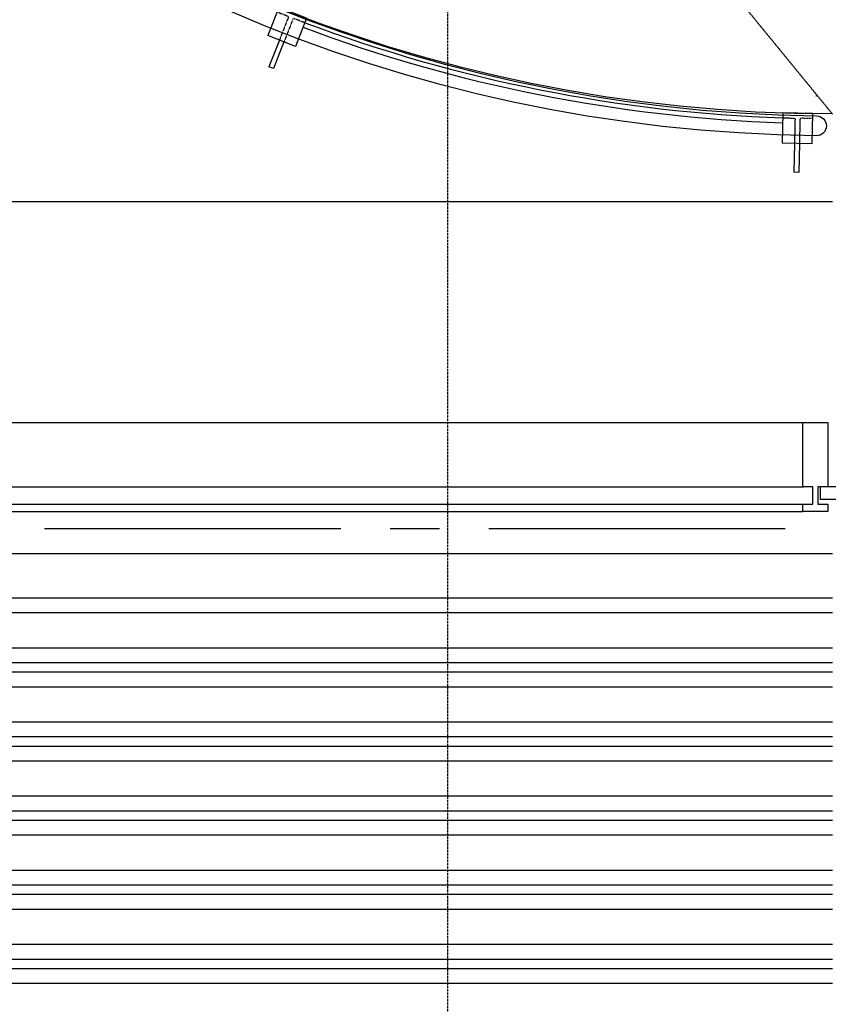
# Model space of a CAD drawing. Extents: x -66955 to 52345, y -20450 to 69550.
# Tile 17 of 132: x -55506 to -53869, y 11622 to 13615. Entities that reach past the tile are written whole.
import ezdxf

# ---------------------------------------------------------------- set-up
doc = ezdxf.new("R2010")
doc.units = 0
doc.header["$MEASUREMENT"] = 0
doc.linetypes.add('DASHED', pattern=[0.75, 0.5, -0.25])
doc.linetypes.add('HIDDEN', pattern=[0.375, 0.25, -0.125])
for name, color, linetype in [('STRAMIEN--05-', 7, 'CONTINUOUS'), ('STRAMIEN--E7-', 7, 'CONTINUOUS'), ('VERD1--22-', 7, 'CONTINUOUS'), ('VERD1--24-', 7, 'CONTINUOUS'), ('VERD1--27-', 7, 'CONTINUOUS'), ('VERD1--28-', 7, 'CONTINUOUS'), ('VERD1--31-', 7, 'CONTINUOUS'), ('VERD1--32-', 7, 'CONTINUOUS')]:
    doc.layers.add(name, color=color, linetype=linetype)

# ---------------------------------------------------------------- blocks, each defined once
blk = doc.blocks.new('*O425')
at = {"layer": 'VERD1--24-', "color": 7, "linetype": 'CONTINUOUS'}
for p, q in [((-6.1, 66.6), (-28.6, 9.4)), ((49.7, 44.7), (-6.1, 66.6)), ((49.7, 44.7), (27.3, -12.5)), ((27.3, -12.5), (-28.6, 9.4)), ((-5.3, 0.2), (-26.5, -53.8)), ((4, -3.4), (-17.2, -57.5)), ((-17.2, -57.5), (-26.5, -53.8))]:
    blk.add_line(p, q, dxfattribs=at)
at = {"layer": 'VERD1--24-', "color": 7, "linetype": 'HIDDEN', "extrusion": (1.91466e-06, -1.00353e-06, 1)}
blk.add_lwpolyline([(-9.8, 57.3), (11.6, 48.9), (11.6, 48.9, -0.414192), (12.8, 46.3), (-7, -4.2)], format="xyb", dxfattribs=at)
at = {"layer": 'VERD1--24-', "color": 7, "linetype": 'HIDDEN', "extrusion": (2.25049e-06, -1.27181e-06, 1)}
blk.add_lwpolyline([(46.1, 35.4), (24.7, 43.8, 0.414226), (22.1, 42.7), (3.4, -5.1)], format="xyb", dxfattribs=at)
blk = doc.blocks.new('*O426')
at = {"layer": 'VERD1--24-', "color": 7, "linetype": 'CONTINUOUS'}
for p, q in [((-6.1, 66.6), (-28.6, 9.4)), ((49.7, 44.7), (-6.1, 66.6)), ((49.7, 44.7), (27.3, -12.5)), ((27.3, -12.5), (-28.6, 9.4)), ((-5.3, 0.2), (-26.5, -53.8)), ((4, -3.4), (-17.2, -57.5)), ((-17.2, -57.5), (-26.5, -53.8))]:
    blk.add_line(p, q, dxfattribs=at)
at = {"layer": 'VERD1--24-', "color": 7, "linetype": 'HIDDEN', "extrusion": (1.53841e-08, -2.58838e-07, 1)}
blk.add_lwpolyline([(-9.8, 57.3), (11.7, 48.9), (11.6, 48.9, -0.414192), (12.8, 46.3), (12.8, 46.3), (-7, -4.2)], format="xyb", dxfattribs=at)
at = {"layer": 'VERD1--24-', "color": 7, "linetype": 'HIDDEN', "extrusion": (2.25017e-06, -1.27168e-06, 1)}
blk.add_lwpolyline([(46.1, 35.4), (24.7, 43.8, 0.414226), (22.1, 42.7), (3.4, -5.1)], format="xyb", dxfattribs=at)
blk = doc.blocks.new('*O424')
at = {"layer": 'VERD1--24-', "color": 7, "linetype": 'CONTINUOUS'}
for name in ['*O425', '*O426']:
    blk.add_blockref(name, (0, 0), dxfattribs=at)
blk = doc.blocks.new('*O428')
at = {"layer": 'VERD1--24-', "color": 7, "linetype": 'CONTINUOUS'}
for p, q in [((-28.6, 60.5), (-30, -1)), ((31.4, 59), (-28.6, 60.5)), ((31.4, 59), (29.9, -2.4)), ((29.9, -2.4), (-30, -1)), ((-5, -1.6), (-6.4, -59.6)), ((5, -1.8), (3.6, -59.9)), ((3.6, -59.9), (-6.4, -59.6))]:
    blk.add_line(p, q, dxfattribs=at)
at = {"layer": 'VERD1--24-', "color": 7, "linetype": 'HIDDEN', "extrusion": (1.03315e-07, -2.38109e-07, 1)}
blk.add_lwpolyline([(-28.8, 50.5), (-5.8, 49.9), (-5.8, 49.9, -0.414192), (-3.9, 47.9), (-3.9, 47.9), (-5.2, -6.3)], format="xyb", dxfattribs=at)
at = {"layer": 'VERD1--24-', "color": 7, "linetype": 'HIDDEN', "extrusion": (5.14396e-07, -3.75431e-07, 1)}
blk.add_lwpolyline([(31.2, 49), (8.2, 49.6, 0.414226), (6.1, 47.6), (6.1, 47.6), (4.9, -3.6)], format="xyb", dxfattribs=at)
blk = doc.blocks.new('*O429')
at = {"layer": 'VERD1--24-', "color": 7, "linetype": 'CONTINUOUS'}
for p, q in [((-28.6, 60.5), (-30, -1)), ((31.4, 59), (-28.6, 60.5)), ((31.4, 59), (29.9, -2.4)), ((29.9, -2.4), (-30, -1)), ((-5, -1.6), (-6.4, -59.6)), ((5, -1.8), (3.6, -59.9)), ((3.6, -59.9), (-6.4, -59.6))]:
    blk.add_line(p, q, dxfattribs=at)
at = {"layer": 'VERD1--24-', "color": 7, "linetype": 'HIDDEN', "extrusion": (1.03875e-07, -2.3812e-07, 1)}
blk.add_lwpolyline([(-28.8, 50.5), (-5.8, 49.9), (-5.8, 49.9, -0.414192), (-3.9, 47.9), (-3.9, 47.9), (-5.2, -6.3)], format="xyb", dxfattribs=at)
at = {"layer": 'VERD1--24-', "color": 7, "linetype": 'HIDDEN', "extrusion": (5.14059e-07, -3.75421e-07, 1)}
blk.add_lwpolyline([(31.2, 49), (8.2, 49.6, 0.414226), (6.1, 47.6), (6.1, 47.6), (4.9, -3.6)], format="xyb", dxfattribs=at)
blk = doc.blocks.new('*O427')
at = {"layer": 'VERD1--24-', "color": 7, "linetype": 'CONTINUOUS'}
for name in ['*O428', '*O429']:
    blk.add_blockref(name, (0, 0), dxfattribs=at)

msp = doc.modelspace()

# ---------------------------------------------------------------- linework, layer by layer
at = {"layer": 'STRAMIEN--05-', "color": 251, "linetype": 'DASHED'}
msp.add_line((-54639, 4749), (-54639, 69050), dxfattribs=at)
at = {"layer": 'STRAMIEN--E7-', "color": 6, "linetype": 'CONTINUOUS'}
for p, q in [((-55156, 12585), (-55456, 12585)), ((-54856, 12585), (-55156, 12585)), ((-54656, 12585), (-54756, 12585)), ((-54256, 12585), (-54556, 12585)), ((-53956, 12585), (-54256, 12585))]:
    msp.add_line(p, q, dxfattribs=at)
at = {"layer": 'VERD1--22-', "color": 7, "linetype": 'CONTINUOUS'}
msp.add_line((-65198, 13247), (-53860, 13247), dxfattribs=at)
at = {"layer": 'VERD1--24-', "color": 7, "linetype": 'CONTINUOUS'}
msp.add_line((-53892.73, 13460.21), (-53893.99, 13460.21), dxfattribs=at)
for radius, start, end in [(3030, 180, 270), (3050, 249.41251, 268.09251), (3040, 249.41416, 268.08074)]:
    msp.add_arc((-53860, 16455.02), radius, start, end, dxfattribs=at)
at = {"layer": 'VERD1--27-', "color": 251, "linetype": 'CONTINUOUS'}
for p, q in [((-53860, 12444.49), (-65764.88, 12444.49)), ((-53860, 12414.49), (-65764.88, 12414.49)), ((-53860, 12343.49), (-65764.88, 12343.49)), ((-53860, 12313.49), (-65764.88, 12313.49)), ((-53860, 12294.49), (-65764.88, 12294.49)), ((-53860, 12264.49), (-65764.88, 12264.49)), ((-53860, 12193.49), (-65764.88, 12193.49)), ((-53860, 12163.49), (-65764.88, 12163.49)), ((-53860, 12144.49), (-65764.88, 12144.49)), ((-53860, 12114.49), (-65764.88, 12114.49)), ((-53860, 12043.49), (-65764.88, 12043.49)), ((-53860, 12013.49), (-65764.88, 12013.49)), ((-53860, 11994.49), (-65764.88, 11994.49)), ((-53860, 11964.49), (-65764.88, 11964.49)), ((-53860, 11893.49), (-65764.88, 11893.49)), ((-53860, 11863.49), (-65764.88, 11863.49)), ((-53860, 11844.49), (-65764.88, 11844.49)), ((-53860, 11814.49), (-65764.88, 11814.49)), ((-53860, 11743.49), (-65764.88, 11743.49)), ((-53860, 11713.49), (-65764.88, 11713.49)), ((-53860, 11694.49), (-65764.88, 11694.49)), ((-53860, 11664.49), (-65764.88, 11664.49))]:
    msp.add_line(p, q, dxfattribs=at)
at = {"layer": 'VERD1--27-', "color": 7, "linetype": 'CONTINUOUS'}
msp.add_lwpolyline([(-56980, 17030.02), (-58002.41, 17030.02, -0.4142136), (-58022.4, 17050.02, -0.4142136), (-58002.4, 17070.02), (-56960, 17070.02, -0.4142136), (-56895, 17005.02), (-56895, 16455.02, 0.408978), (-53892.59, 13420.36, -0.4121096), (-53872.73, 13400.36, -0.4142136), (-53892.73, 13380.21, -0.4108931), (-56935, 16455.02), (-56935, 16985.02, 0.4142136), (-56980, 17030.02)], format="xyb", dxfattribs=at)
at = {"layer": 'VERD1--28-', "color": 5, "linetype": 'HIDDEN'}
msp.add_line((-53860, 13423.88), (-56863.67, 17090), dxfattribs=at)
at = {"layer": 'VERD1--31-', "color": 7, "linetype": 'CONTINUOUS'}
for p, q in [((-65330.09, 12800), (-53920.09, 12800)), ((-65690, 12620), (-53920, 12620)), ((-65370, 12620), (-53920, 12620)), ((-65141.17, 12535), (-53860, 12535))]:
    msp.add_line(p, q, dxfattribs=at)
msp.add_lwpolyline([(-53870, 12800), (-53870, 12670), (-53890, 12670), (-53890, 12635), (-53870, 12635), (-53870, 12620), (-53920, 12620), (-53920, 12635), (-53900, 12635), (-53900, 12670), (-53920, 12670), (-53920, 12800)], close=True, dxfattribs=at)
at = {"layer": 'VERD1--32-', "color": 7, "linetype": 'CONTINUOUS'}
for p, q in [((-55780, 12670), (-53919, 12670)), ((-55780, 12635), (-53919, 12635))]:
    msp.add_line(p, q, dxfattribs=at)
msp.add_lwpolyline([(-53822, 12670), (-53885, 12670), (-53885, 12645), (-53822, 12645)], close=True, dxfattribs=at)

# ---------------------------------------------------------------- block references
at = {"layer": 'VERD1--24-', "color": 7, "linetype": 'CONTINUOUS'}
for name, p in [('*O424', (-54975.06, 13573.57)), ('*O427', (-53932.24, 13366.1))]:
    msp.add_blockref(name, p, dxfattribs=at)

doc.saveas('drawing.dxf')
